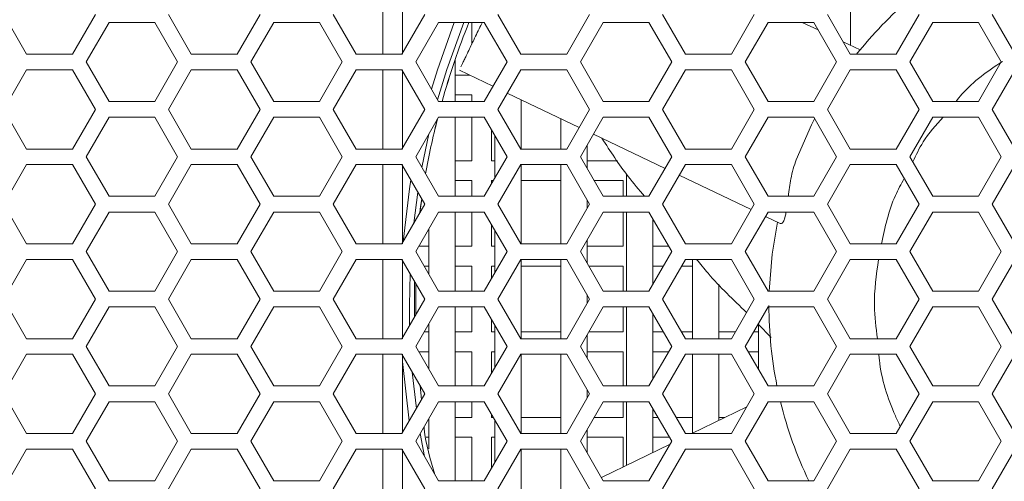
# Model space of a CAD drawing. Header units: millimetres. Extents: x -2516 to -1354, y 370 to 1898.
# Tile 29 of 53: x -1789 to -1715, y 784 to 819. Entities that reach past the tile are written whole.
import ezdxf

# ---------------------------------------------------------------- set-up
doc = ezdxf.new("R2010")
doc.units = ezdxf.units.MM

msp = doc.modelspace()

# ---------------------------------------------------------------- linework, layer by layer
at = {"color": 7, "linetype": 'Continuous', "lineweight": 5}
for p, q in [((-1761.691, 822.306), (-1761.691, 816.281)), ((-1726.191, 816.941), (-1726.191, 822.306)), ((-1760.191, 816.281), (-1760.191, 820.576)), ((-1790.455, 819.294), (-1788.716, 816.281)), ((-1785.237, 816.281), (-1783.498, 819.294)), ((-1777.955, 819.294), (-1776.216, 816.281)), ((-1772.737, 816.281), (-1770.998, 819.294)), ((-1765.455, 819.294), (-1763.716, 816.281)), ((-1760.237, 816.281), (-1758.498, 819.294)), ((-1752.955, 819.294), (-1751.216, 816.281)), ((-1747.737, 816.281), (-1745.998, 819.294)), ((-1740.455, 819.294), (-1738.716, 816.281)), ((-1735.237, 816.281), (-1733.498, 819.294)), ((-1727.955, 819.294), (-1726.216, 816.281)), ((-1722.737, 816.281), (-1720.998, 819.294)), ((-1715.455, 819.294), (-1713.716, 816.281)), ((-1782.459, 818.694), (-1784.191, 815.694)), ((-1778.994, 818.694), (-1782.459, 818.694)), ((-1777.262, 815.694), (-1778.994, 818.694)), ((-1769.959, 818.694), (-1771.691, 815.694)), ((-1766.494, 818.694), (-1769.959, 818.694)), ((-1764.762, 815.694), (-1766.494, 818.694)), ((-1757.459, 818.694), (-1759.191, 815.694)), ((-1753.994, 818.694), (-1757.459, 818.694)), ((-1754.941, 818.694), (-1754.941, 817.035)), ((-1752.262, 815.694), (-1753.994, 818.694)), ((-1744.959, 818.694), (-1746.691, 815.694)), ((-1741.494, 818.694), (-1744.959, 818.694)), ((-1739.762, 815.694), (-1741.494, 818.694)), ((-1732.459, 818.694), (-1734.191, 815.694)), ((-1728.994, 818.694), (-1732.459, 818.694)), ((-1728.666, 818.125), (-1729.856, 818.694)), ((-1727.262, 815.694), (-1728.994, 818.694)), ((-1719.959, 818.694), (-1721.691, 815.694)), ((-1716.494, 818.694), (-1719.959, 818.694)), ((-1714.762, 815.694), (-1716.494, 818.694)), ((-1725.48, 816.602), (-1726.752, 817.21)), ((-1788.716, 816.281), (-1785.237, 816.281)), ((-1776.216, 816.281), (-1772.737, 816.281)), ((-1763.716, 816.281), (-1760.237, 816.281)), ((-1756.191, 812.694), (-1756.191, 815.9)), ((-1751.216, 816.281), (-1747.737, 816.281)), ((-1738.716, 816.281), (-1735.237, 816.281)), ((-1726.216, 816.281), (-1722.737, 816.281)), ((-1788.716, 815.106), (-1790.455, 812.094)), ((-1785.237, 815.106), (-1788.716, 815.106)), ((-1783.498, 812.094), (-1785.237, 815.106)), ((-1784.191, 815.694), (-1782.459, 812.694)), ((-1778.994, 812.694), (-1777.262, 815.694)), ((-1776.216, 815.106), (-1777.955, 812.094)), ((-1772.737, 815.106), (-1776.216, 815.106)), ((-1770.998, 812.094), (-1772.737, 815.106)), ((-1771.691, 815.694), (-1769.959, 812.694)), ((-1766.494, 812.694), (-1764.762, 815.694)), ((-1763.716, 815.106), (-1765.455, 812.094)), ((-1760.237, 815.106), (-1763.716, 815.106)), ((-1761.691, 815.106), (-1761.691, 809.081)), ((-1758.498, 812.094), (-1760.237, 815.106)), ((-1760.191, 809.081), (-1760.191, 815.106)), ((-1759.191, 815.694), (-1757.459, 812.694)), ((-1755.881, 815.068), (-1753.328, 813.848)), ((-1753.994, 812.694), (-1752.262, 815.694)), ((-1751.216, 815.106), (-1752.955, 812.094)), ((-1747.737, 815.106), (-1751.216, 815.106)), ((-1745.998, 812.094), (-1747.737, 815.106)), ((-1746.691, 815.694), (-1744.959, 812.694)), ((-1741.494, 812.694), (-1739.762, 815.694)), ((-1738.716, 815.106), (-1740.455, 812.094)), ((-1735.237, 815.106), (-1738.716, 815.106)), ((-1733.498, 812.094), (-1735.237, 815.106)), ((-1734.191, 815.694), (-1732.459, 812.694)), ((-1728.994, 812.694), (-1727.262, 815.694)), ((-1726.216, 815.106), (-1727.955, 812.094)), ((-1722.737, 815.106), (-1726.216, 815.106)), ((-1720.998, 812.094), (-1722.737, 815.106)), ((-1721.691, 815.694), (-1719.959, 812.694)), ((-1716.494, 812.694), (-1714.762, 815.694)), ((-1713.716, 815.106), (-1715.455, 812.094)), ((-1755.098, 814.694), (-1756.191, 814.694)), ((-1756.191, 813.194), (-1754.941, 813.194)), ((-1754.941, 813.194), (-1754.941, 812.694)), ((-1752.242, 813.328), (-1746.79, 810.722)), ((-1751.191, 809.081), (-1751.191, 812.826)), ((-1790.455, 812.094), (-1788.716, 809.081)), ((-1785.237, 809.081), (-1783.498, 812.094)), ((-1782.459, 812.694), (-1778.994, 812.694)), ((-1777.955, 812.094), (-1776.216, 809.081)), ((-1772.737, 809.081), (-1770.998, 812.094)), ((-1769.959, 812.694), (-1766.494, 812.694)), ((-1765.455, 812.094), (-1763.716, 809.081)), ((-1760.237, 809.081), (-1758.498, 812.094)), ((-1757.459, 812.694), (-1753.994, 812.694)), ((-1752.955, 812.094), (-1751.216, 809.081)), ((-1747.737, 809.081), (-1745.998, 812.094)), ((-1744.959, 812.694), (-1741.494, 812.694)), ((-1740.455, 812.094), (-1738.716, 809.081)), ((-1735.237, 809.081), (-1733.498, 812.094)), ((-1732.459, 812.694), (-1728.994, 812.694)), ((-1727.955, 812.094), (-1726.216, 809.081)), ((-1722.737, 809.081), (-1720.998, 812.094)), ((-1719.959, 812.694), (-1716.494, 812.694)), ((-1715.455, 812.094), (-1713.716, 809.081)), ((-1782.459, 811.494), (-1784.191, 808.494)), ((-1778.994, 811.494), (-1782.459, 811.494)), ((-1777.262, 808.494), (-1778.994, 811.494)), ((-1769.959, 811.494), (-1771.691, 808.494)), ((-1766.494, 811.494), (-1769.959, 811.494)), ((-1764.762, 808.494), (-1766.494, 811.494)), ((-1757.459, 811.494), (-1759.191, 808.494)), ((-1753.994, 811.494), (-1757.459, 811.494)), ((-1756.191, 805.494), (-1756.191, 811.494)), ((-1754.941, 811.494), (-1754.941, 808.194)), ((-1752.262, 808.494), (-1753.994, 811.494)), ((-1748.191, 811.391), (-1748.191, 809.081)), ((-1744.959, 811.494), (-1746.691, 808.494)), ((-1741.494, 811.494), (-1744.959, 811.494)), ((-1739.762, 808.494), (-1741.494, 811.494)), ((-1732.459, 811.494), (-1734.191, 808.494)), ((-1728.994, 811.494), (-1732.459, 811.494)), ((-1727.262, 808.494), (-1728.994, 811.494)), ((-1719.959, 811.494), (-1721.691, 808.494)), ((-1716.494, 811.494), (-1719.959, 811.494)), ((-1714.762, 808.494), (-1716.494, 811.494)), ((-1753.441, 808.194), (-1753.441, 810.534)), ((-1753.191, 810.101), (-1753.191, 806.886)), ((-1745.704, 810.202), (-1740.275, 807.607)), ((-1746.191, 807.628), (-1746.191, 809.36)), ((-1788.716, 809.081), (-1785.237, 809.081)), ((-1784.191, 808.494), (-1782.459, 805.494)), ((-1778.994, 805.494), (-1777.262, 808.494)), ((-1776.216, 809.081), (-1772.737, 809.081)), ((-1771.691, 808.494), (-1769.959, 805.494)), ((-1766.494, 805.494), (-1764.762, 808.494)), ((-1763.716, 809.081), (-1760.237, 809.081)), ((-1759.191, 808.494), (-1757.459, 805.494)), ((-1753.994, 805.494), (-1752.262, 808.494)), ((-1751.216, 809.081), (-1747.737, 809.081)), ((-1746.691, 808.494), (-1744.959, 805.494)), ((-1741.494, 805.494), (-1739.762, 808.494)), ((-1738.716, 809.081), (-1735.237, 809.081)), ((-1734.191, 808.494), (-1732.459, 805.494)), ((-1728.994, 805.494), (-1727.262, 808.494)), ((-1726.216, 809.081), (-1722.737, 809.081)), ((-1721.691, 808.494), (-1719.959, 805.494)), ((-1716.494, 805.494), (-1714.762, 808.494)), ((-1788.716, 807.906), (-1790.455, 804.894)), ((-1785.237, 807.906), (-1788.716, 807.906)), ((-1783.498, 804.894), (-1785.237, 807.906)), ((-1776.216, 807.906), (-1777.955, 804.894)), ((-1772.737, 807.906), (-1776.216, 807.906)), ((-1770.998, 804.894), (-1772.737, 807.906)), ((-1763.716, 807.906), (-1765.455, 804.894)), ((-1760.237, 807.906), (-1763.716, 807.906)), ((-1761.691, 807.906), (-1761.691, 801.881)), ((-1758.498, 804.894), (-1760.237, 807.906)), ((-1760.191, 801.881), (-1760.191, 807.906)), ((-1754.941, 808.194), (-1756.191, 808.194)), ((-1753.191, 808.194), (-1753.441, 808.194)), ((-1751.216, 807.906), (-1752.955, 804.894)), ((-1747.737, 807.906), (-1751.216, 807.906)), ((-1751.191, 801.881), (-1751.191, 807.906)), ((-1748.191, 807.906), (-1748.191, 801.881)), ((-1745.998, 804.894), (-1747.737, 807.906)), ((-1743.891, 808.194), (-1746.191, 808.194)), ((-1738.716, 807.906), (-1740.455, 804.894)), ((-1735.237, 807.906), (-1738.716, 807.906)), ((-1733.498, 804.894), (-1735.237, 807.906)), ((-1726.216, 807.906), (-1727.955, 804.894)), ((-1722.737, 807.906), (-1726.216, 807.906)), ((-1720.998, 804.894), (-1722.737, 807.906)), ((-1713.716, 807.906), (-1715.455, 804.894)), ((-1743.191, 807.174), (-1743.191, 805.494)), ((-1739.189, 807.087), (-1733.736, 804.481)), ((-1756.191, 806.694), (-1754.941, 806.694)), ((-1754.941, 806.694), (-1754.941, 805.494)), ((-1753.441, 806.694), (-1753.302, 806.694)), ((-1753.441, 806.453), (-1753.441, 806.694)), ((-1751.191, 806.694), (-1748.191, 806.694)), ((-1745.651, 806.694), (-1743.441, 806.694)), ((-1743.441, 806.694), (-1743.441, 805.494)), ((-1782.459, 805.494), (-1778.994, 805.494)), ((-1769.959, 805.494), (-1766.494, 805.494)), ((-1757.459, 805.494), (-1753.994, 805.494)), ((-1744.959, 805.494), (-1741.494, 805.494)), ((-1732.459, 805.494), (-1728.994, 805.494)), ((-1719.959, 805.494), (-1716.494, 805.494)), ((-1790.455, 804.894), (-1788.716, 801.881)), ((-1785.237, 801.881), (-1783.498, 804.894)), ((-1777.955, 804.894), (-1776.216, 801.881)), ((-1772.737, 801.881), (-1770.998, 804.894)), ((-1765.455, 804.894), (-1763.716, 801.881)), ((-1760.237, 801.881), (-1758.498, 804.894)), ((-1752.955, 804.894), (-1751.216, 801.881)), ((-1747.737, 801.881), (-1745.998, 804.894)), ((-1746.191, 804.56), (-1746.191, 805.228)), ((-1740.455, 804.894), (-1738.716, 801.881)), ((-1735.237, 801.881), (-1733.498, 804.894)), ((-1727.955, 804.894), (-1726.216, 801.881)), ((-1722.737, 801.881), (-1720.998, 804.894)), ((-1715.455, 804.894), (-1713.716, 801.881)), ((-1782.459, 804.294), (-1784.191, 801.294)), ((-1778.994, 804.294), (-1782.459, 804.294)), ((-1777.262, 801.294), (-1778.994, 804.294)), ((-1769.959, 804.294), (-1771.691, 801.294)), ((-1766.494, 804.294), (-1769.959, 804.294)), ((-1764.762, 801.294), (-1766.494, 804.294)), ((-1757.459, 804.294), (-1759.191, 801.294)), ((-1753.994, 804.294), (-1757.459, 804.294)), ((-1756.191, 798.294), (-1756.191, 804.294)), ((-1754.941, 804.294), (-1754.941, 801.694)), ((-1752.262, 801.294), (-1753.994, 804.294)), ((-1744.959, 804.294), (-1746.691, 801.294)), ((-1741.494, 804.294), (-1744.959, 804.294)), ((-1743.441, 804.294), (-1743.441, 801.694)), ((-1743.191, 804.294), (-1743.191, 798.294)), ((-1739.762, 801.294), (-1741.494, 804.294)), ((-1732.459, 804.294), (-1734.191, 801.294)), ((-1732.65, 803.961), (-1731.543, 803.432)), ((-1728.994, 804.294), (-1732.459, 804.294)), ((-1727.262, 801.294), (-1728.994, 804.294)), ((-1719.959, 804.294), (-1721.691, 801.294)), ((-1716.494, 804.294), (-1719.959, 804.294)), ((-1714.762, 801.294), (-1716.494, 804.294)), ((-1753.441, 801.694), (-1753.441, 803.334)), ((-1741.191, 798.82), (-1741.191, 803.767)), ((-1758.191, 803.026), (-1758.191, 799.562)), ((-1753.191, 802.901), (-1753.191, 799.686)), ((-1788.716, 801.881), (-1785.237, 801.881)), ((-1776.216, 801.881), (-1772.737, 801.881)), ((-1763.716, 801.881), (-1760.237, 801.881)), ((-1758.191, 801.694), (-1758.96, 801.694)), ((-1754.941, 801.694), (-1756.191, 801.694)), ((-1753.191, 801.694), (-1753.441, 801.694)), ((-1751.216, 801.881), (-1747.737, 801.881)), ((-1746.191, 800.428), (-1746.191, 802.16)), ((-1743.441, 801.694), (-1746.191, 801.694)), ((-1739.993, 801.694), (-1741.191, 801.694)), ((-1738.716, 801.881), (-1735.237, 801.881)), ((-1726.216, 801.881), (-1722.737, 801.881)), ((-1784.191, 801.294), (-1782.459, 798.294)), ((-1778.994, 798.294), (-1777.262, 801.294)), ((-1771.691, 801.294), (-1769.959, 798.294)), ((-1766.494, 798.294), (-1764.762, 801.294)), ((-1759.191, 801.294), (-1757.459, 798.294)), ((-1753.994, 798.294), (-1752.262, 801.294)), ((-1746.691, 801.294), (-1744.959, 798.294)), ((-1741.494, 798.294), (-1739.762, 801.294)), ((-1734.191, 801.294), (-1732.459, 798.294)), ((-1728.994, 798.294), (-1727.262, 801.294)), ((-1721.691, 801.294), (-1719.959, 798.294)), ((-1716.494, 798.294), (-1714.762, 801.294)), ((-1788.716, 800.706), (-1790.455, 797.694)), ((-1785.237, 800.706), (-1788.716, 800.706)), ((-1783.498, 797.694), (-1785.237, 800.706)), ((-1776.216, 800.706), (-1777.955, 797.694)), ((-1772.737, 800.706), (-1776.216, 800.706)), ((-1770.998, 797.694), (-1772.737, 800.706)), ((-1763.716, 800.706), (-1765.455, 797.694)), ((-1760.237, 800.706), (-1763.716, 800.706)), ((-1761.691, 800.706), (-1761.691, 794.681)), ((-1758.498, 797.694), (-1760.237, 800.706)), ((-1760.191, 794.681), (-1760.191, 800.706)), ((-1758.556, 800.194), (-1758.191, 800.194)), ((-1756.191, 800.194), (-1754.941, 800.194)), ((-1754.941, 800.194), (-1754.941, 798.294)), ((-1753.441, 800.194), (-1753.191, 800.194)), ((-1753.441, 799.253), (-1753.441, 800.194)), ((-1751.216, 800.706), (-1752.955, 797.694)), ((-1747.737, 800.706), (-1751.216, 800.706)), ((-1751.191, 794.681), (-1751.191, 800.706)), ((-1751.191, 800.194), (-1748.191, 800.194)), ((-1748.191, 800.706), (-1748.191, 794.681)), ((-1745.998, 797.694), (-1747.737, 800.706)), ((-1746.056, 800.194), (-1743.441, 800.194)), ((-1743.441, 800.194), (-1743.441, 798.294)), ((-1741.191, 800.194), (-1740.397, 800.194)), ((-1738.716, 800.706), (-1740.455, 797.694)), ((-1739.012, 800.194), (-1738.191, 800.194)), ((-1735.237, 800.706), (-1738.716, 800.706)), ((-1738.191, 800.706), (-1738.191, 794.681)), ((-1733.498, 797.694), (-1735.237, 800.706)), ((-1726.216, 800.706), (-1727.955, 797.694)), ((-1722.737, 800.706), (-1726.216, 800.706)), ((-1720.998, 797.694), (-1722.737, 800.706)), ((-1713.716, 800.706), (-1715.455, 797.694)), ((-1759.291, 798.772), (-1759.291, 797.194)), ((-1759.191, 796.494), (-1759.191, 798.894)), ((-1736.191, 794.681), (-1736.191, 798.818)), ((-1782.459, 798.294), (-1778.994, 798.294)), ((-1769.959, 798.294), (-1766.494, 798.294)), ((-1757.459, 798.294), (-1753.994, 798.294)), ((-1746.191, 797.36), (-1746.191, 798.028)), ((-1744.959, 798.294), (-1741.494, 798.294)), ((-1732.459, 798.294), (-1728.994, 798.294)), ((-1719.959, 798.294), (-1716.494, 798.294)), ((-1790.455, 797.694), (-1788.716, 794.681)), ((-1785.237, 794.681), (-1783.498, 797.694)), ((-1777.955, 797.694), (-1776.216, 794.681)), ((-1772.737, 794.681), (-1770.998, 797.694)), ((-1765.455, 797.694), (-1763.716, 794.681)), ((-1760.237, 794.681), (-1758.498, 797.694)), ((-1759.291, 797.194), (-1759.291, 796.321)), ((-1752.955, 797.694), (-1751.216, 794.681)), ((-1747.737, 794.681), (-1745.998, 797.694)), ((-1740.455, 797.694), (-1738.716, 794.681)), ((-1735.237, 794.681), (-1733.498, 797.694)), ((-1727.955, 797.694), (-1726.216, 794.681)), ((-1722.737, 794.681), (-1720.998, 797.694)), ((-1715.455, 797.694), (-1713.716, 794.681)), ((-1782.459, 797.094), (-1784.191, 794.094)), ((-1778.994, 797.094), (-1782.459, 797.094)), ((-1777.262, 794.094), (-1778.994, 797.094)), ((-1769.959, 797.094), (-1771.691, 794.094)), ((-1766.494, 797.094), (-1769.959, 797.094)), ((-1764.762, 794.094), (-1766.494, 797.094)), ((-1757.459, 797.094), (-1759.191, 794.094)), ((-1753.994, 797.094), (-1757.459, 797.094)), ((-1756.191, 791.094), (-1756.191, 797.094)), ((-1754.941, 797.094), (-1754.941, 795.194)), ((-1752.262, 794.094), (-1753.994, 797.094)), ((-1744.959, 797.094), (-1746.691, 794.094)), ((-1741.494, 797.094), (-1744.959, 797.094)), ((-1743.441, 797.094), (-1743.441, 795.194)), ((-1743.191, 797.094), (-1743.191, 791.094)), ((-1739.762, 794.094), (-1741.494, 797.094)), ((-1741.191, 791.62), (-1741.191, 796.567)), ((-1732.459, 797.094), (-1734.191, 794.094)), ((-1728.994, 797.094), (-1732.459, 797.094)), ((-1727.262, 794.094), (-1728.994, 797.094)), ((-1719.959, 797.094), (-1721.691, 794.094)), ((-1716.494, 797.094), (-1719.959, 797.094)), ((-1714.762, 794.094), (-1716.494, 797.094)), ((-1758.191, 795.826), (-1758.191, 792.362)), ((-1753.441, 795.194), (-1753.441, 796.134)), ((-1753.191, 795.701), (-1753.191, 792.486)), ((-1733.215, 795.783), (-1732.228, 794.776)), ((-1733.191, 795.758), (-1733.191, 792.362)), ((-1758.191, 795.194), (-1758.556, 795.194)), ((-1754.941, 795.194), (-1756.191, 795.194)), ((-1753.191, 795.194), (-1753.441, 795.194)), ((-1748.191, 795.194), (-1751.191, 795.194)), ((-1746.191, 793.228), (-1746.191, 794.96)), ((-1743.441, 795.194), (-1746.056, 795.194)), ((-1740.397, 795.194), (-1741.191, 795.194)), ((-1738.191, 795.194), (-1739.012, 795.194)), ((-1734.941, 795.194), (-1736.191, 795.194)), ((-1733.191, 795.194), (-1733.556, 795.194)), ((-1788.716, 794.681), (-1785.237, 794.681)), ((-1776.216, 794.681), (-1772.737, 794.681)), ((-1763.716, 794.681), (-1760.237, 794.681)), ((-1751.216, 794.681), (-1747.737, 794.681)), ((-1738.716, 794.681), (-1735.237, 794.681)), ((-1726.216, 794.681), (-1722.737, 794.681)), ((-1788.716, 793.506), (-1790.455, 790.494)), ((-1785.237, 793.506), (-1788.716, 793.506)), ((-1783.498, 790.494), (-1785.237, 793.506)), ((-1784.191, 794.094), (-1782.459, 791.094)), ((-1778.994, 791.094), (-1777.262, 794.094)), ((-1776.216, 793.506), (-1777.955, 790.494)), ((-1772.737, 793.506), (-1776.216, 793.506)), ((-1770.998, 790.494), (-1772.737, 793.506)), ((-1771.691, 794.094), (-1769.959, 791.094)), ((-1766.494, 791.094), (-1764.762, 794.094)), ((-1763.716, 793.506), (-1765.455, 790.494)), ((-1760.237, 793.506), (-1763.716, 793.506)), ((-1761.691, 793.506), (-1761.691, 787.481)), ((-1758.498, 790.494), (-1760.237, 793.506)), ((-1760.191, 787.562), (-1760.191, 793.506)), ((-1759.191, 794.094), (-1757.459, 791.094)), ((-1758.96, 793.694), (-1758.191, 793.694)), ((-1756.191, 793.694), (-1754.941, 793.694)), ((-1754.941, 793.694), (-1754.941, 791.094)), ((-1753.994, 791.094), (-1752.262, 794.094)), ((-1753.441, 793.694), (-1753.191, 793.694)), ((-1753.441, 792.053), (-1753.441, 793.694)), ((-1751.216, 793.506), (-1752.955, 790.494)), ((-1747.737, 793.506), (-1751.216, 793.506)), ((-1751.191, 787.481), (-1751.191, 793.506)), ((-1748.191, 793.506), (-1748.191, 787.481)), ((-1745.998, 790.494), (-1747.737, 793.506)), ((-1746.691, 794.094), (-1744.959, 791.094)), ((-1746.191, 793.694), (-1743.441, 793.694)), ((-1743.441, 793.694), (-1743.441, 791.094)), ((-1741.494, 791.094), (-1739.762, 794.094)), ((-1741.191, 793.694), (-1739.993, 793.694)), ((-1738.716, 793.506), (-1740.455, 790.494)), ((-1735.237, 793.506), (-1738.716, 793.506)), ((-1738.191, 793.506), (-1738.191, 787.506)), ((-1736.191, 788.479), (-1736.191, 793.506)), ((-1733.498, 790.494), (-1735.237, 793.506)), ((-1734.191, 794.094), (-1732.459, 791.094)), ((-1733.96, 793.694), (-1733.191, 793.694)), ((-1728.994, 791.094), (-1727.262, 794.094)), ((-1726.216, 793.506), (-1727.955, 790.494)), ((-1722.737, 793.506), (-1726.216, 793.506)), ((-1720.998, 790.494), (-1722.737, 793.506)), ((-1721.691, 794.094), (-1719.959, 791.094)), ((-1716.494, 791.094), (-1714.762, 794.094)), ((-1713.716, 793.506), (-1715.455, 790.494)), ((-1790.455, 790.494), (-1788.716, 787.481)), ((-1785.237, 787.481), (-1783.498, 790.494)), ((-1782.459, 791.094), (-1778.994, 791.094)), ((-1777.955, 790.494), (-1776.216, 787.481)), ((-1772.737, 787.481), (-1770.998, 790.494)), ((-1769.959, 791.094), (-1766.494, 791.094)), ((-1765.455, 790.494), (-1763.716, 787.481)), ((-1760.237, 787.481), (-1758.498, 790.494)), ((-1758.861, 791.123), (-1758.758, 790.043)), ((-1757.459, 791.094), (-1753.994, 791.094)), ((-1752.955, 790.494), (-1751.216, 787.481)), ((-1747.737, 787.481), (-1745.998, 790.494)), ((-1746.191, 790.16), (-1746.191, 790.828)), ((-1744.959, 791.094), (-1741.494, 791.094)), ((-1740.455, 790.494), (-1738.716, 787.481)), ((-1735.237, 787.481), (-1733.498, 790.494)), ((-1732.459, 791.094), (-1728.994, 791.094)), ((-1727.955, 790.494), (-1726.216, 787.481)), ((-1722.737, 787.481), (-1720.998, 790.494)), ((-1719.959, 791.094), (-1716.494, 791.094)), ((-1715.455, 790.494), (-1713.716, 787.481)), ((-1782.459, 789.894), (-1784.191, 786.894)), ((-1778.994, 789.894), (-1782.459, 789.894)), ((-1777.262, 786.894), (-1778.994, 789.894)), ((-1769.959, 789.894), (-1771.691, 786.894)), ((-1766.494, 789.894), (-1769.959, 789.894)), ((-1764.762, 786.894), (-1766.494, 789.894)), ((-1757.459, 789.894), (-1759.191, 786.894)), ((-1753.994, 789.894), (-1757.459, 789.894)), ((-1756.191, 783.894), (-1756.191, 789.894)), ((-1754.941, 789.894), (-1754.941, 788.694)), ((-1752.262, 786.894), (-1753.994, 789.894)), ((-1744.959, 789.894), (-1746.691, 786.894)), ((-1741.494, 789.894), (-1744.959, 789.894)), ((-1743.441, 789.894), (-1743.441, 788.694)), ((-1743.191, 789.894), (-1743.191, 785.075)), ((-1739.762, 786.894), (-1741.494, 789.894)), ((-1732.459, 789.894), (-1734.191, 786.894)), ((-1728.994, 789.894), (-1732.459, 789.894)), ((-1727.262, 786.894), (-1728.994, 789.894)), ((-1719.959, 789.894), (-1721.691, 786.894)), ((-1716.494, 789.894), (-1719.959, 789.894)), ((-1714.762, 786.894), (-1716.494, 789.894)), ((-1753.441, 788.694), (-1753.441, 788.934)), ((-1741.191, 786.048), (-1741.191, 789.367)), ((-1734.064, 789.513), (-1738.243, 787.481)), ((-1758.191, 788.626), (-1758.191, 786.319)), ((-1754.941, 788.694), (-1756.191, 788.694)), ((-1753.302, 788.694), (-1753.441, 788.694)), ((-1753.191, 788.501), (-1753.191, 785.286)), ((-1748.191, 788.694), (-1751.191, 788.694)), ((-1743.441, 788.694), (-1745.651, 788.694)), ((-1740.802, 788.694), (-1741.191, 788.694)), ((-1738.191, 788.694), (-1739.416, 788.694)), ((-1735.749, 788.694), (-1736.191, 788.694)), ((-1788.716, 787.481), (-1785.237, 787.481)), ((-1776.216, 787.481), (-1772.737, 787.481)), ((-1763.716, 787.481), (-1760.237, 787.481)), ((-1751.216, 787.481), (-1747.737, 787.481)), ((-1746.191, 786.028), (-1746.191, 787.76)), ((-1738.716, 787.481), (-1735.237, 787.481)), ((-1726.216, 787.481), (-1722.737, 787.481)), ((-1784.191, 786.894), (-1782.459, 783.894)), ((-1778.994, 783.894), (-1777.262, 786.894)), ((-1771.691, 786.894), (-1769.959, 783.894)), ((-1766.494, 783.894), (-1764.762, 786.894)), ((-1759.191, 786.894), (-1757.459, 783.894)), ((-1758.396, 787.194), (-1758.191, 787.194)), ((-1756.191, 787.194), (-1754.941, 787.194)), ((-1754.941, 787.194), (-1754.941, 783.894)), ((-1753.994, 783.894), (-1752.262, 786.894)), ((-1753.441, 787.194), (-1753.191, 787.194)), ((-1753.441, 784.853), (-1753.441, 787.194)), ((-1746.691, 786.894), (-1744.959, 783.894)), ((-1746.191, 787.194), (-1743.441, 787.194)), ((-1739.884, 786.683), (-1745.104, 784.145)), ((-1743.441, 787.194), (-1743.441, 784.954)), ((-1741.494, 783.894), (-1739.762, 786.894)), ((-1741.191, 787.194), (-1739.936, 787.194)), ((-1734.191, 786.894), (-1732.459, 783.894)), ((-1728.994, 783.894), (-1727.262, 786.894)), ((-1721.691, 786.894), (-1719.959, 783.894)), ((-1716.494, 783.894), (-1714.762, 786.894)), ((-1788.716, 786.306), (-1790.455, 783.294)), ((-1785.237, 786.306), (-1788.716, 786.306)), ((-1783.498, 783.294), (-1785.237, 786.306)), ((-1776.216, 786.306), (-1777.955, 783.294)), ((-1772.737, 786.306), (-1776.216, 786.306)), ((-1770.998, 783.294), (-1772.737, 786.306)), ((-1763.716, 786.306), (-1765.455, 783.294)), ((-1760.237, 786.306), (-1763.716, 786.306)), ((-1761.691, 786.306), (-1761.691, 780.281)), ((-1758.498, 783.294), (-1760.237, 786.306)), ((-1760.191, 780.362), (-1760.191, 786.306)), ((-1751.216, 786.306), (-1752.955, 783.294)), ((-1747.737, 786.306), (-1751.216, 786.306)), ((-1751.191, 781.186), (-1751.191, 786.306)), ((-1748.191, 786.306), (-1748.191, 782.644)), ((-1745.998, 783.294), (-1747.737, 786.306)), ((-1738.716, 786.306), (-1740.455, 783.294)), ((-1735.237, 786.306), (-1738.716, 786.306)), ((-1733.498, 783.294), (-1735.237, 786.306)), ((-1726.216, 786.306), (-1727.955, 783.294)), ((-1722.737, 786.306), (-1726.216, 786.306)), ((-1720.998, 783.294), (-1722.737, 786.306)), ((-1713.716, 786.306), (-1715.455, 783.294)), ((-1782.459, 783.894), (-1778.994, 783.894)), ((-1769.959, 783.894), (-1766.494, 783.894)), ((-1757.459, 783.894), (-1753.994, 783.894)), ((-1744.959, 783.894), (-1741.494, 783.894)), ((-1732.459, 783.894), (-1728.994, 783.894)), ((-1719.959, 783.894), (-1716.494, 783.894))]:
    msp.add_line(p, q, dxfattribs=at)
at = {"color": 8, "linetype": 'Continuous', "lineweight": 5}
for p, q in [((-1758.715, 807.67), (-1758.183, 810.239)), ((-1759.331, 803.451), (-1759.026, 805.809)), ((-1759.282, 799.052), (-1759.291, 798.772)), ((-1760.191, 792.944), (-1759.687, 788.434)), ((-1759.141, 789.38), (-1759.449, 792.141)), ((-1758.528, 785.746), (-1758.85, 787.483))]:
    msp.add_line(p, q, dxfattribs=at)
at = {"color": 8, "linetype": 'Continuous', "lineweight": 5, "flags": 128}
for points in [[(-1756.262, 818.694), (-1757.546, 815.095), (-1757.996, 813.625)], [(-1757.526, 812.811), (-1756.832, 815.11), (-1755.536, 818.694)], [(-1759.563, 806.739), (-1759.671, 806.059), (-1760.144, 802.042)], [(-1758.738, 805.31), (-1758.82, 804.712), (-1758.881, 804.23)], [(-1759.65, 795.698), (-1759.67, 797.194), (-1759.618, 799.634)]]:
    msp.add_lwpolyline(points, dxfattribs=at)
at = {"color": 7, "linetype": 'Continuous', "lineweight": 5, "flags": 128}
for points in [[(-1730.322, 808.273), (-1729.158, 810.906), (-1728.922, 811.369)], [(-1758.88, 804.232), (-1758.789, 804.938), (-1758.737, 805.308)], [(-1732.371, 798.294), (-1732.142, 801.093), (-1731.731, 803.522)]]:
    msp.add_lwpolyline(points, dxfattribs=at)
at = {"color": 7, "linetype": 'Continuous', "lineweight": 5}
for radius, start, end in [(30.7, 130.64406, 141.55687), (57.621, 158.09127, 164.39522), (57.621, 165.79017, 170.00985), (30.7, 180, 191.46078), (30.7, 193.75585, 205.67239)]:
    msp.add_arc((-1701.691, 797.194), radius, start, end, dxfattribs=at)
at = {"color": 8, "linetype": 'Continuous', "lineweight": 5}
for start, end in [(158.0916, 164.39545), (165.79307, 170.00887)]:
    msp.add_arc((-1701.691, 797.194), 57.622, start, end, dxfattribs=at)
at = {"color": 7, "linetype": 'Continuous', "lineweight": 5}
for points, knots in [([(-1754.16, 818.668), (-1754.193, 818.598), (-1754.387, 818.192), (-1754.739, 817.458), (-1755.125, 816.65), (-1755.387, 816.101), (-1755.537, 815.789), (-1755.663, 815.524), (-1755.727, 815.39), (-1755.757, 815.328)], [0, 0, 0, 0, 0.073544, 0.431895, 0.700651, 0.801196, 0.881506, 0.945652, 1, 1, 1, 1]), ([(-1745.059, 809.894), (-1744.423, 808.909), (-1743.433, 807.377), (-1742.251, 805.99), (-1741.828, 805.494)], [0, 0, 0, 0, 0.642532, 1, 1, 1, 1]), ([(-1730.322, 808.273), (-1730.474, 807.806), (-1730.747, 806.973), (-1730.863, 805.946), (-1730.915, 805.494)], [0, 0, 0, 0, 0.5604539, 1, 1, 1, 1]), ([(-1731.088, 804.294), (-1731.104, 804.186), (-1731.131, 804.009), (-1731.202, 803.775), (-1731.273, 803.608), (-1731.356, 803.484), (-1731.458, 803.409), (-1731.509, 803.428), (-1731.54, 803.439)], [0, 0, 0, 0, 0.20426, 0.338352, 0.450868, 0.577162, 0.741903, 1, 1, 1, 1]), ([(-1737.879, 800.706), (-1737.593, 800.353), (-1736.432, 798.915), (-1735.095, 797.637), (-1734.087, 796.673)], [0, 0, 0, 0, 0.246112, 1, 1, 1, 1]), ([(-1758.561, 787.984), (-1758.557, 787.934), (-1758.442, 786.701), (-1758.079, 785.509), (-1757.731, 784.366)], [0, 0, 0, 0, 0.040848, 1, 1, 1, 1])]:
    msp.add_open_spline(points, degree=3, knots=knots, dxfattribs=at)
at = {"color": 8, "linetype": 'Continuous', "lineweight": 5}
for points, knots in [([(-1718.19, 812.694), (-1718.043, 812.88), (-1717.08, 814.104), (-1715.778, 814.988), (-1714.674, 815.737)], [0, 0, 0, 0, 0.152324, 1, 1, 1, 1]), ([(-1721.47, 808.111), (-1721.23, 808.626), (-1720.647, 809.875), (-1719.714, 810.894), (-1719.165, 811.494)], [0, 0, 0, 0, 0.411788, 1, 1, 1, 1]), ([(-1723.852, 801.881), (-1723.584, 803.138), (-1723.215, 804.875), (-1722.361, 806.419), (-1722.125, 806.846)], [0, 0, 0, 0, 0.723278, 1, 1, 1, 1]), ([(-1724.16, 794.681), (-1724.269, 795.519), (-1724.53, 797.527), (-1724.238, 799.536), (-1724.068, 800.706)], [0, 0, 0, 0, 0.417017, 1, 1, 1, 1]), ([(-1722.425, 788.022), (-1722.551, 788.293), (-1723.292, 789.892), (-1723.904, 791.75), (-1724.04, 793.359), (-1724.052, 793.506)], [0, 0, 0, 0, 0.1563119, 0.9224385, 1, 1, 1, 1])]:
    msp.add_open_spline(points, degree=3, knots=knots, dxfattribs=at)

doc.saveas('drawing.dxf')
